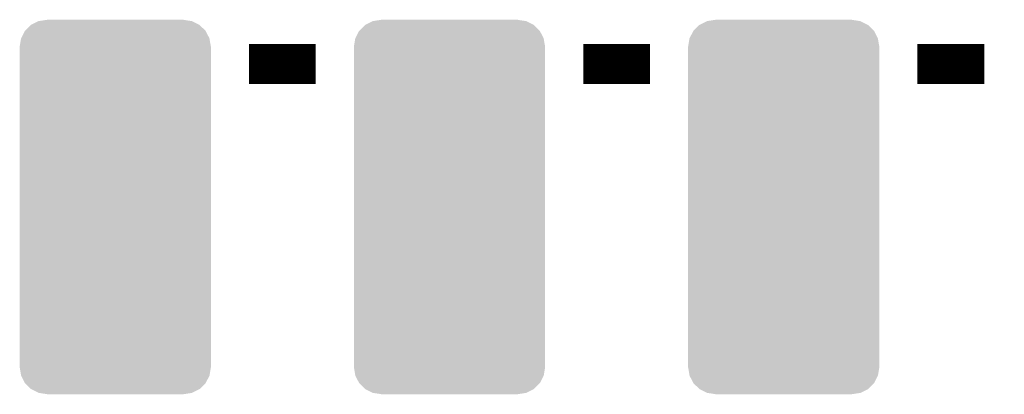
# Model space of a CAD drawing. Extents: x -3.7 to 63.4, y -6.5 to 53.7.
# Tile 21 of 74: x 40.1 to 47.6, y 20.4 to 23.3. Entities that reach past the tile are written whole.
import ezdxf

# ---------------------------------------------------------------- set-up
doc = ezdxf.new("R2010")
doc.units = 0
doc.layers.get('0').update_dxf_attribs({"linetype": 'CONTINUOUS'})
doc.layers.add('PI_5_CLICK_SHIELD_V100A_GTO', color=11, linetype='CONTINUOUS')
doc.layers.add('PI_5_CLICK_SHIELD_V100A_GTS', color=8, linetype='CONTINUOUS')

# ---------------------------------------------------------------- blocks, each defined once
blk = doc.blocks.new('CUSTOM_67')
for points in [[(-0.583154, 1.415222), (-0.52215, 1.424512), (0.581308, 1.415222), (0.51943, 1.424512)], [(-0.52215, 1.424512), (-0.51943, 1.424926), (0.51943, 1.424512), (0.51943, 1.424926)], [(-0.51943, 1.424926), (-0.51943, 1.42621), (0.51943, 1.424926), (0.51943, 1.42621)], [(-0.686268, 1.341218), (-0.640748, 1.386276), (0.68604, 1.341218), (0.64013, 1.386276)], [(-0.640748, 1.386276), (-0.640566, 1.386368), (0.64013, 1.386276), (0.640036, 1.386368)], [(-0.640566, 1.386368), (-0.583458, 1.41507), (0.640036, 1.386368), (0.58232, 1.41507)], [(-0.583458, 1.41507), (-0.583154, 1.415222), (0.58232, 1.41507), (0.581308, 1.415222)], [(-0.72644, 1.22047), (-0.71609, 1.283634), (0.72644, 1.22047), (0.715886, 1.283634)], [(-0.71609, 1.283634), (-0.715878, 1.284046), (0.715886, 1.283634), (0.715816, 1.284046)], [(-0.715878, 1.284046), (-0.686558, 1.34093), (0.715816, 1.284046), (0.68619, 1.34093)], [(-0.686558, 1.34093), (-0.686268, 1.341218), (0.68619, 1.34093), (0.68604, 1.341218)], [(-0.72644, 1.2192), (-0.72644, 1.22047), (0.72644, 1.2192), (0.72644, 1.22047)], [(-0.72644, -1.2192), (-0.72644, 1.2192), (0.72644, -1.2192), (0.72644, 1.2192)], [(-0.72644, -1.22047), (-0.72644, -1.2192), (0.72644, -1.22047), (0.72644, -1.2192)], [(-0.715884, -1.283632), (-0.72644, -1.22047), (0.716088, -1.283632), (0.72644, -1.22047)], [(-0.715816, -1.284046), (-0.715884, -1.283632), (0.715874, -1.284046), (0.716088, -1.283632)], [(-0.686192, -1.340928), (-0.715816, -1.284046), (0.686558, -1.340928), (0.715874, -1.284046)], [(-0.686042, -1.341218), (-0.686192, -1.340928), (0.686264, -1.341218), (0.686558, -1.340928)], [(-0.640136, -1.386274), (-0.686042, -1.341218), (0.640748, -1.386274), (0.686264, -1.341218)], [(-0.64004, -1.38637), (-0.640136, -1.386274), (0.640556, -1.38637), (0.640748, -1.386274)], [(-0.582324, -1.41507), (-0.64004, -1.38637), (0.583452, -1.41507), (0.640556, -1.38637)], [(-0.581324, -1.41522), (-0.582324, -1.41507), (0.583154, -1.41522), (0.583452, -1.41507)], [(-0.51943, -1.424512), (-0.581324, -1.41522), (0.522148, -1.424512), (0.583154, -1.41522)], [(-0.51943, -1.424926), (-0.51943, -1.424512), (0.51943, -1.424926), (0.522148, -1.424512)], [(-0.51943, -1.42621), (-0.51943, -1.424926), (0.51943, -1.42621), (0.51943, -1.424926)]]:
    blk.add_solid(points)

msp = doc.modelspace()

# ---------------------------------------------------------------- linework, layer by layer
at = {"layer": 'PI_5_CLICK_SHIELD_V100A_GTO', "const_width": 0.3048}
for points in [[(41.8338, 22.9616), (42.3418, 22.9616)], [(44.3738, 22.9616), (44.8818, 22.9616)], [(46.9138, 22.9616), (47.4218, 22.9616)]]:
    msp.add_lwpolyline(points, dxfattribs=at)

# ---------------------------------------------------------------- block references
at = {"layer": 'PI_5_CLICK_SHIELD_V100A_GTS'}
for p in [(40.8178, 21.87194), (43.3578, 21.87194), (45.8978, 21.87194)]:
    msp.add_blockref('CUSTOM_67', p, dxfattribs=at)

doc.saveas('drawing.dxf')
